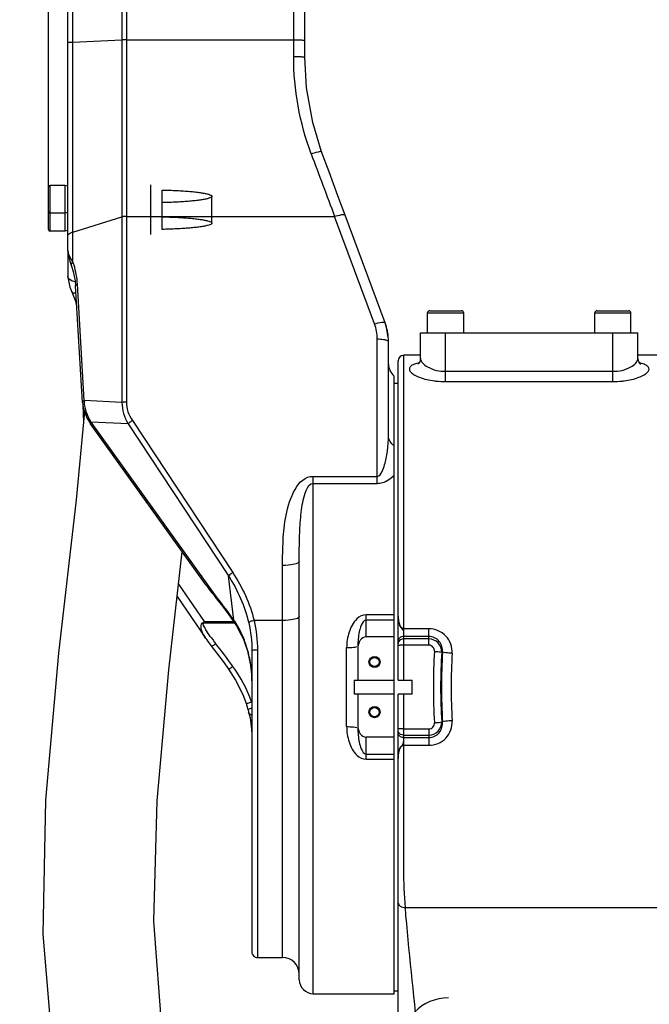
# Model space of a CAD drawing. Header units: millimetres. Extents: x 0 to 8410, y 0 to 5940.
# Tile 16 of 122: x 1803 to 2029, y 3522 to 3875. Entities that reach past the tile are written whole.
import ezdxf

# ---------------------------------------------------------------- set-up
doc = ezdxf.new("R2010")
doc.units = ezdxf.units.MM
doc.header["$LTSCALE"] = 462.55
doc.layers.get('0').update_dxf_attribs({"linetype": 'CONTINUOUS'})
for name, color, linetype in [('03___PRT_ALL_CURVES', 7, 'CONTINUOUS'), ('08ALL_ASSEM_MEMBER', 7, 'CONTINUOUS'), ('204101000016_DXF_DIMENSION', 7, 'CONTINUOUS'), ('304103000018DXF_CONTINUOUS_LINE', 7, 'CONTINUOUS'), ('304103000020DXF_CONTINUOUS_LINE', 7, 'CONTINUOUS'), ('501023000046DXF_CONTINUOUS_LINE', 7, 'CONTINUOUS'), ('501023000231DXF_CONTINUOUS_LINE', 7, 'CONTINUOUS'), ('604006000006DXF_CONTINUOUS_LINE', 7, 'CONTINUOUS'), ('R6-3BUXIAN-2DXF_CONTINUOUS_LINE', 7, 'CONTINUOUS')]:
    doc.layers.add(name, color=color, linetype=linetype)
doc.styles.get("Standard").update_dxf_attribs({"font": 'txt', "width": 0.7})
doc.dimstyles.new('DIMSTYLE_4', dxfattribs={"dimtxt": 90, "dimasz": 50, "dimexe": 1.5, "dimexo": 0, "dimgap": 2.25, "dimtad": 1, "dimdsep": 46, "dimtxsty": 'Standard', "dimblk": '_FILLED', "dimblk1": '_FILLED', "dimblk2": '_FILLED', "dimcen": 0.09, "dimclrt": 5, "dimazin": 2, "dimtp": 0.01, "dimtm": 0.01, "dimtfac": 1, "dimtofl": 0, "dimtmove": 0, "dimatfit": 3, "dimldrblk": '_FILLED', "dimfxl": 1, "dimtolj": 1, "dimarcsym": 0})

# ---------------------------------------------------------------- blocks, each defined once
blk = doc.blocks.new('_FILLED')
at = {"color": 0, "linetype": 'ByBlock'}
blk.add_solid([(0, 0), (-1, 0.17), (-1, -0.17)], dxfattribs=at)
blk = doc.blocks.new('*D8')
at = {"layer": '204101000016_DXF_DIMENSION', "color": 2, "linetype": 'Continuous'}
for p, q in [((1813.23, 3807.43), (1813.23, 3936.73)), ((2070.73, 3864.74), (2070.73, 3936.73)), ((1941.98, 3921.73), (1437.18, 3921.73)), ((1813.23, 3921.73), (1941.98, 3921.73)), ((2070.73, 3921.73), (1941.98, 3921.73))]:
    blk.add_line(p, q, dxfattribs=at)
at = {"layer": '204101000016_DXF_DIMENSION', "color": 2, "linetype": 'Continuous', "xscale": 50, "yscale": 50, "zscale": 50, "rotation": 180}
blk.add_blockref('_FILLED', (1813.23, 3921.73), dxfattribs=at)
at = {"layer": '204101000016_DXF_DIMENSION', "color": 2, "linetype": 'Continuous', "xscale": 50, "yscale": 50, "zscale": 50}
blk.add_blockref('_FILLED', (2070.73, 3921.73), dxfattribs=at)
blk = doc.blocks.new('*D9')
at = {"layer": '204101000016_DXF_DIMENSION', "color": 2, "linetype": 'Continuous'}
for p, q in [((1813.23, 4163.24), (1813.23, 4734.18)), ((2265.73, 3121.36), (2265.73, 4734.18)), ((1813.23, 4719.18), (2039.48, 4719.18)), ((2265.73, 4719.18), (2039.48, 4719.18))]:
    blk.add_line(p, q, dxfattribs=at)
at = {"layer": '204101000016_DXF_DIMENSION', "color": 2, "linetype": 'Continuous', "xscale": 50, "yscale": 50, "zscale": 50, "rotation": 180}
blk.add_blockref('_FILLED', (1813.23, 4719.18), dxfattribs=at)
at = {"layer": '204101000016_DXF_DIMENSION', "color": 2, "linetype": 'Continuous', "xscale": 50, "yscale": 50, "zscale": 50}
blk.add_blockref('_FILLED', (2265.73, 4719.18), dxfattribs=at)

msp = doc.modelspace()

# ---------------------------------------------------------------- linework, layer by layer
at = {"layer": '03___PRT_ALL_CURVES', "color": 4, "linetype": 'Continuous'}
msp.add_arc((1956.73067, 3506.85928), 17, 90, 270, dxfattribs=at)
at = {"layer": '08ALL_ASSEM_MEMBER', "color": 4, "linetype": 'Continuous'}
msp.add_line((1849.88067, 3815.53125), (1849.88067, 3797.62986), dxfattribs=at)
at = {"layer": '304103000018DXF_CONTINUOUS_LINE', "color": 7, "linetype": 'Continuous'}
for p, q in [((1946.73067, 3753.25861), (1946.73067, 3762.35928)), ((1946.73377, 3762.35928), (2024.72757, 3762.35928)), ((2024.73067, 3753.25854), (2024.73067, 3762.35928)), ((1946.73067, 3754.35928), (1940.73067, 3754.35928)), ((2031.73067, 3754.35928), (2024.73067, 3754.35928)), ((1938.73067, 3637.85928), (1938.73067, 3752.35925)), ((1946.73067, 3753.27483), (1946.73067, 3753.27042)), ((2024.73067, 3753.27088), (2024.73067, 3753.27488)), ((1938.73067, 3637.85928), (1943.73067, 3637.85928)), ((1943.73067, 3632.85928), (1943.73067, 3637.85928)), ((1938.73067, 3323.35928), (1938.73067, 3632.85928)), ((1943.73067, 3632.85928), (1938.73067, 3632.85928))]:
    msp.add_line(p, q, dxfattribs=at)
at = {"layer": '304103000018DXF_CONTINUOUS_LINE', "color": 9, "linetype": 'Continuous'}
for p, q in [((1955.72862, 3748.6068), (1955.73067, 3762.35928)), ((2015.73067, 3744.92395), (2015.73067, 3762.35928)), ((1940.73067, 3653.49944), (1940.73067, 3754.35928)), ((1955.72862, 3748.6068), (2015.73062, 3748.6068)), ((1955.73067, 3744.92395), (1955.73067, 3748.6068)), ((1955.73067, 3744.92395), (2015.73067, 3744.92395)), ((1938.73278, 3660.72743), (1938.73067, 3660.96058)), ((1949.73067, 3656.26096), (1940.73067, 3656.26096)), ((1949.73067, 3650.3692), (1949.73067, 3656.26096)), ((1940.6302, 3653.50036), (1940.63067, 3637.85928)), ((1940.73067, 3653.49944), (1940.6302, 3653.50036)), ((1949.73096, 3652.6013), (1940.63067, 3652.6013)), ((1949.73012, 3653.49944), (1940.73067, 3653.49944)), ((1949.73067, 3650.3692), (1940.63067, 3650.3692)), ((1954.63453, 3647.86046), (1954.33183, 3647.85928)), ((1940.63067, 3632.85928), (1940.63067, 3618.11727)), ((1940.63067, 3620.34937), (1949.73067, 3620.34937)), ((1949.73067, 3620.34937), (1949.73067, 3614.45761)), ((1954.33183, 3622.85928), (1954.63453, 3622.85812)), ((1940.63067, 3618.11727), (1940.63069, 3617.21749)), ((1940.63067, 3618.11727), (1949.73096, 3618.11727)), ((1940.63069, 3617.21749), (1940.73067, 3617.21913)), ((1940.73067, 3614.45761), (1940.73067, 3617.21913)), ((1940.73067, 3617.21913), (1949.7301, 3617.21913)), ((1940.73067, 3614.45761), (1949.73067, 3614.45761)), ((1941.28723, 3556.27355), (2031.73067, 3556.27357))]:
    msp.add_line(p, q, dxfattribs=at)
at = {"layer": '304103000018DXF_CONTINUOUS_LINE', "color": 7, "linetype": 'Continuous'}
for points in [[(1946.73071, 3753.27095), (1946.43912, 3752.0158), (1945.97088, 3751.36232), (1945.80226, 3751.22297)], [(2025.46568, 3751.31331), (2025.65639, 3751.22429), (2025.48465, 3751.36788), (2025.02131, 3752.01762), (2024.73067, 3753.27189)]]:
    msp.add_lwpolyline(points, dxfattribs=at)
msp.add_arc((1940.73067, 3752.35928), 2, 90, 180, dxfattribs=at)
at = {"layer": '304103000018DXF_CONTINUOUS_LINE', "color": 9, "linetype": 'Continuous'}
for centre, radius, start, end in [((1949.75658, 3735.92677), 16.10763, 103.0765486, 103.9556762), ((2021.65428, 3735.71314), 16.32714, 76.2848165, 76.9124057), ((2021.85937, 3736.55672), 15.45898, 75.9570833, 76.2819935), ((1955.53401, 3774.28994), 29.35659, 262.462579, 263.4340493), ((1955.56828, 3774.58407), 29.6527, 263.4332421, 263.6946119), ((1955.71131, 3775.95471), 31.03076, 263.7100647, 270.0357456), ((2015.74113, 3776.11881), 31.19485, 269.9807919, 276.2700606), ((2015.90624, 3774.4968), 29.56452, 276.2953055, 276.4776177), ((2015.93684, 3774.23183), 29.29779, 276.4766141, 277.5357344), ((2169.20294, 3635.35928), 217.84629, 176.6282644, 183.3717356), ((2161.33287, 3635.35928), 207.37811, 176.5443235, 183.4556765), ((2166.80761, 3635.35929), 212.54105, 176.6280492, 183.3719482), ((2156.68695, 3635.35928), 198.95625, 176.5151451, 183.4848549)]:
    msp.add_arc(centre, radius, start, end, dxfattribs=at)
for points, knots in [([(1945.87188, 3751.55895), (1945.26222, 3751.40736), (1944.25687, 3751.08479), (1943.00696, 3750.3974), (1942.57596, 3749.24161), (1943.30023, 3748.16066), (1944.57762, 3747.2544), (1947.36956, 3745.96847), (1949.86816, 3745.42721), (1951.6832, 3745.18702)], [0, 0, 0, 0, 0.131415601, 0.222470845, 0.287072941, 0.362045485, 0.470987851, 0.617011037, 1, 1, 1, 1]), ([(1946.73073, 3753.27121), (1946.73337, 3751.96116), (1950.08995, 3749.2276), (1953.49258, 3748.6061), (1955.72862, 3748.60697)], [0, 0, 0, 0, 0.36943695, 1, 1, 1, 1]), ([(2015.73062, 3748.6068), (2017.96721, 3748.60682), (2021.37058, 3749.22654), (2024.72837, 3751.96134), (2024.73062, 3753.27165)], [0, 0, 0, 0, 0.63057672, 1, 1, 1, 1]), ([(2019.77908, 3745.18708), (2021.59207, 3745.42695), (2024.08803, 3745.96788), (2026.87846, 3747.25134), (2028.15617, 3748.15686), (2028.88343, 3749.23409), (2028.46155, 3750.39009), (2027.21765, 3751.07934), (2026.21737, 3751.40189), (2025.61048, 3751.55371)], [0, 0, 0, 0, 0.383156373, 0.529321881, 0.63845244, 0.713596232, 0.778149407, 0.868929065, 1, 1, 1, 1]), ([(1940.73067, 3656.26096), (1940.52238, 3656.26086), (1939.7648, 3656.57835), (1939.38779, 3657.32925), (1939.1931, 3657.85511)], [0, 0, 0, 0, 0.270854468, 1, 1, 1, 1]), ([(1939.21672, 3657.79249), (1939.35479, 3657.4061), (1939.70993, 3656.63671), (1940.8308, 3655.45619), (1940.6165, 3654.20376), (1940.63067, 3653.50076)], [0, 0, 0, 0, 0.265104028, 0.54570603, 1, 1, 1, 1]), ([(1958.09858, 3647.45278), (1958.23368, 3649.64858), (1956.55362, 3654.36242), (1951.94182, 3656.26018), (1949.73067, 3656.26096)], [0, 0, 0, 0, 0.498731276, 1, 1, 1, 1]), ([(1940.6302, 3653.5004), (1940.1545, 3653.5003), (1939.2027, 3653.20678), (1938.73073, 3652.28499), (1938.73067, 3651.85515)], [0, 0, 0, 0, 0.525321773, 1, 1, 1, 1]), ([(1954.63461, 3647.86046), (1954.77095, 3649.21071), (1953.93648, 3652.16798), (1951.09758, 3653.49922), (1949.73012, 3653.49945)], [0, 0, 0, 0, 0.498101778, 1, 1, 1, 1]), ([(1954.33183, 3647.85928), (1954.36388, 3649.05378), (1953.41778, 3651.57294), (1950.92625, 3652.60137), (1949.73096, 3652.6013)], [0, 0, 0, 0, 0.499925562, 1, 1, 1, 1]), ([(1938.8753, 3651.58553), (1938.82823, 3651.48698), (1938.75591, 3651.28064), (1938.73067, 3651.06333), (1938.73067, 3650.95585)], [0, 0, 0, 0, 0.504014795, 1, 1, 1, 1]), ([(1938.8753, 3650.22611), (1938.83806, 3650.21513), (1938.78633, 3650.20022), (1938.73067, 3650.15678), (1938.73067, 3650.13741)], [0, 0, 0, 0, 0.667131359, 1, 1, 1, 1]), ([(1940.63067, 3650.3692), (1940.44693, 3650.3692), (1939.86161, 3650.35252), (1939.26266, 3650.34037), (1938.8753, 3650.22611)], [0, 0, 0, 0, 0.312702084, 1, 1, 1, 1]), ([(1951.73375, 3648.17168), (1951.76548, 3648.70393), (1951.3896, 3649.84829), (1950.27486, 3650.36933), (1949.73067, 3650.3692)], [0, 0, 0, 0, 0.49489882, 1, 1, 1, 1]), ([(1951.73375, 3648.17168), (1951.99294, 3648.15618), (1952.86208, 3648.08885), (1953.73582, 3648.00335), (1954.33158, 3647.85928)], [0, 0, 0, 0, 0.297571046, 1, 1, 1, 1]), ([(1958.09858, 3647.4528), (1957.753, 3647.47297), (1956.5942, 3647.56057), (1955.42951, 3647.6717), (1954.63433, 3647.85928)], [0, 0, 0, 0, 0.297604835, 1, 1, 1, 1]), ([(1938.8753, 3620.49246), (1938.83806, 3620.50344), (1938.78633, 3620.51835), (1938.73067, 3620.56179), (1938.73067, 3620.58116)], [0, 0, 0, 0, 0.667131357, 1, 1, 1, 1]), ([(1940.63067, 3620.34937), (1940.44693, 3620.34937), (1939.86161, 3620.36605), (1939.26266, 3620.3782), (1938.8753, 3620.49246)], [0, 0, 0, 0, 0.312702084, 1, 1, 1, 1]), ([(1949.7301, 3617.21912), (1951.09756, 3617.21935), (1953.93649, 3618.55058), (1954.77094, 3621.50787), (1954.63461, 3622.85812)], [0, 0, 0, 0, 0.501898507, 1, 1, 1, 1]), ([(1949.73067, 3614.45761), (1951.94182, 3614.45841), (1956.55362, 3616.35615), (1958.23367, 3621.06999), (1958.09858, 3623.26579)], [0, 0, 0, 0, 0.501268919, 1, 1, 1, 1]), ([(1949.73067, 3620.34937), (1950.26583, 3620.34924), (1951.38329, 3620.85439), (1951.76607, 3622.00478), (1951.73375, 3622.54689)], [0, 0, 0, 0, 0.496330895, 1, 1, 1, 1]), ([(1949.73096, 3618.11727), (1950.92625, 3618.11719), (1953.41778, 3619.14563), (1954.36388, 3621.66478), (1954.33183, 3622.85928)], [0, 0, 0, 0, 0.500074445, 1, 1, 1, 1]), ([(1951.73375, 3622.54689), (1951.99295, 3622.56239), (1952.86217, 3622.62971), (1953.73601, 3622.71522), (1954.33183, 3622.85928)], [0, 0, 0, 0, 0.297558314, 1, 1, 1, 1]), ([(1958.09858, 3623.26579), (1957.75301, 3623.24562), (1956.59426, 3623.158), (1955.42962, 3623.04687), (1954.63448, 3622.85928)], [0, 0, 0, 0, 0.297613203, 1, 1, 1, 1]), ([(1938.8753, 3619.13303), (1938.82823, 3619.23159), (1938.75591, 3619.43793), (1938.73067, 3619.65524), (1938.73067, 3619.76272)], [0, 0, 0, 0, 0.504014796, 1, 1, 1, 1]), ([(1940.63069, 3617.21858), (1940.15488, 3617.21857), (1939.20276, 3617.51201), (1938.73067, 3618.43408), (1938.73067, 3618.86402)], [0, 0, 0, 0, 0.525326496, 1, 1, 1, 1]), ([(1940.63068, 3617.21748), (1940.61896, 3616.65371), (1940.70081, 3615.71227), (1940.21119, 3614.48895), (1938.80193, 3612.96805), (1938.73077, 3611.0869), (1938.73067, 3609.75899)], [0, 0, 0, 0, 0.216186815, 0.354674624, 0.490899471, 1, 1, 1, 1]), ([(1938.73067, 3609.75802), (1938.73069, 3610.19864), (1938.80791, 3611.79705), (1939.43406, 3614.45749), (1940.73067, 3614.45761)], [0, 0, 0, 0, 0.253635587, 1, 1, 1, 1]), ([(1941.28723, 3556.27355), (1940.60696, 3565.29408), (1940.80103, 3584.72196), (1940.73067, 3604.10716), (1940.73067, 3614.45761)], [0, 0, 0, 0, 0.466377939, 1, 1, 1, 1]), ([(1938.73067, 3557.97262), (1938.73067, 3557.4878), (1939.49661, 3556.42519), (1940.66679, 3556.24687), (1941.28723, 3556.27357)], [0, 0, 0, 0, 0.438422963, 1, 1, 1, 1]), ([(1948.73067, 3456.58565), (1948.73441, 3474.40245), (1946.50696, 3507.72155), (1942.49945, 3540.80794), (1941.28723, 3556.27355)], [0, 0, 0, 0, 0.53456, 1, 1, 1, 1])]:
    msp.add_open_spline(points, degree=3, knots=knots, dxfattribs=at)
for points in [[(1938.73278, 3660.72743), (1938.7409, 3660.28022), (1938.77192, 3659.83248), (1938.83215, 3659.38928)], [(1938.83215, 3659.38928), (1938.90289, 3658.86871), (1938.9941, 3658.34131), (1939.1931, 3657.85511)], [(1940.63067, 3652.6013), (1939.95465, 3652.6013), (1939.16663, 3652.19557), (1938.8753, 3651.58553)], [(1940.63067, 3618.11727), (1939.95465, 3618.11727), (1939.16663, 3618.523), (1938.8753, 3619.13303)]]:
    msp.add_open_spline(points, degree=3, dxfattribs=at)
at = {"layer": '304103000020DXF_CONTINUOUS_LINE', "color": 7, "linetype": 'Continuous'}
for p, q in [((1820.23067, 3792.07828), (1820.23067, 4177.09307)), ((1905.23067, 3861.30207), (1905.23067, 3975.34576)), ((1911.25585, 3827.34258), (1908.05329, 3837.82081)), ((1934.0152, 3766.00681), (1919.67749, 3804.58716)), ((1820.23067, 3792.03873), (1820.23067, 3782.73485)), ((1820.89984, 3788.15785), (1821.52778, 3786.34193)), ((1821.52778, 3786.34193), (1821.52583, 3786.34698)), ((1822.83106, 3781.02498), (1822.99665, 3779.22342)), ((1825.44989, 3737.47345), (1822.99676, 3779.22318)), ((1935.20969, 3760.15386), (1935.1601, 3760.90513)), ((1935.23067, 3759.2539), (1935.20989, 3760.14939)), ((1935.23067, 3725.4397), (1935.23067, 3759.2539)), ((1937.23067, 3525.3618), (1937.23067, 3746.88618)), ((1937.23067, 3744.35928), (1938.73067, 3744.35928)), ((1825.58601, 3736.45821), (1825.84114, 3730.37423)), ((1827.00017, 3731.95581), (1828.36078, 3729.72664)), ((1869.8184, 3671.94329), (1828.36093, 3729.72669)), ((1903.23067, 3530.36017), (1903.23067, 3680.46722)), ((1859.41944, 3667.815), (1869.51525, 3653.07269)), ((1872.95691, 3667.82549), (1873.47452, 3667.17029)), ((1877.97154, 3661.23604), (1879.64647, 3658.887)), ((1879.64638, 3658.88697), (1880.70372, 3657.28118)), ((1880.70372, 3657.28118), (1882.4484, 3654.08908)), ((1869.68855, 3652.82128), (1869.51201, 3653.07743)), ((1882.4484, 3654.08908), (1883.31937, 3652.12662)), ((1883.31904, 3652.12646), (1883.43441, 3651.84122)), ((1937.23067, 3653.35928), (1927.23067, 3653.35928)), ((1871.32148, 3650.57355), (1871.88436, 3649.83343)), ((1883.43441, 3651.84122), (1884.10979, 3650.03308)), ((1884.10979, 3650.03308), (1884.21784, 3649.71777)), ((1924.23067, 3649.11664), (1924.23067, 3637.86024)), ((1884.66545, 3648.29568), (1884.66716, 3648.29012)), ((1886.23067, 3648.35029), (1886.23067, 3540.3594)), ((1922.908, 3637.85928), (1937.23067, 3637.85928)), ((1937.23067, 3632.85928), (1922.908, 3632.85928)), ((1924.23067, 3632.85833), (1924.23067, 3621.60193)), ((1884.89097, 3627.01492), (1884.89075, 3627.01585)), ((1885.04802, 3626.40097), (1885.04771, 3626.40208)), ((1885.04799, 3626.40108), (1885.56372, 3624.30355)), ((1937.23067, 3617.35928), (1927.23067, 3617.35928)), ((1888.23067, 3538.35928), (1897.23067, 3538.35928)), ((1908.23067, 3525.35928), (1937.23067, 3525.35928)), ((1937.23067, 3526.35928), (1938.73067, 3526.35928))]:
    msp.add_line(p, q, dxfattribs=at)
at = {"layer": '304103000020DXF_CONTINUOUS_LINE', "color": 9, "linetype": 'Continuous'}
for p, q in [((1821.98369, 3787.88388), (1821.98373, 4164.96141)), ((1839.62988, 4162.86104), (1839.63018, 3737.41854)), ((1841.19162, 4162.77801), (1841.19192, 3737.6032)), ((1901.23067, 3861.52151), (1901.23067, 3975.48534)), ((1821.98385, 3866.71384), (1839.63011, 3867.48365)), ((1841.19192, 3867.50985), (1901.23067, 3867.50985)), ((1821.98385, 3798.56673), (1839.63011, 3803.99309)), ((1841.19192, 3804.17777), (1915.92806, 3804.17773)), ((1930.26575, 3765.59742), (1915.92806, 3804.17773)), ((1826.10212, 3738.11046), (1823.64899, 3779.86018)), ((1821.61227, 3777.13547), (1821.60968, 3777.14096)), ((1931.23067, 3708.4298), (1931.23067, 3760.23792)), ((1839.63018, 3737.41854), (1826.10212, 3738.11046)), ((1873.54505, 3667.70642), (1828.55159, 3730.41829)), ((1841.85069, 3729.73838), (1828.55159, 3730.41829)), ((1841.85069, 3729.73838), (1877.87521, 3675.21285)), ((1843.34881, 3730.93491), (1879.37331, 3676.40941)), ((1908.23067, 3525.35928), (1908.23067, 3710.93943)), ((1908.23067, 3710.93943), (1931.23067, 3710.93943)), ((1908.23067, 3708.4298), (1931.23067, 3708.4298)), ((1897.23067, 3538.35928), (1897.23067, 3678.99118)), ((1879.78624, 3659.3302), (1877.87521, 3675.21285)), ((1859.92596, 3672.21718), (1869.09851, 3658.82307)), ((1897.23067, 3659.22191), (1887.00712, 3659.22073)), ((1927.23067, 3653.35928), (1927.23067, 3661.28489)), ((1937.23067, 3661.28489), (1927.23067, 3661.28489)), ((1937.23067, 3659.39921), (1927.23067, 3659.39921)), ((1869.09851, 3658.82307), (1869.09851, 3658.37352)), ((1869.09851, 3658.82307), (1879.64638, 3658.82307)), ((1869.09851, 3658.37352), (1879.98446, 3658.37352)), ((1883.41356, 3652.33168), (1883.31903, 3652.12648)), ((1883.41354, 3652.33166), (1883.46651, 3652.17556)), ((1884.23532, 3649.79632), (1884.21786, 3649.71777)), ((1888.23067, 3648.62378), (1888.23067, 3538.35928)), ((1920.23067, 3621.16499), (1920.23067, 3649.55358)), ((1879.44002, 3642.75693), (1879.32956, 3642.90962)), ((1927.23067, 3609.43368), (1927.23067, 3617.35928)), ((1927.23067, 3611.31936), (1937.23067, 3611.31936)), ((1927.23067, 3609.43368), (1937.23067, 3609.43368))]:
    msp.add_line(p, q, dxfattribs=at)
at = {"layer": '304103000020DXF_CONTINUOUS_LINE', "color": 7, "linetype": 'Continuous'}
for points in [[(1908.05329, 3837.82081), (1905.84411, 3850.26836), (1905.23075, 3861.30207)], [(1919.67749, 3804.58716), (1917.09316, 3811.55007), (1913.90727, 3820.15815), (1911.25581, 3827.34256)], [(1820.23066, 3792.07981), (1820.28888, 3791.0162), (1820.89984, 3788.15785)], [(1821.52572, 3786.34693), (1822.163, 3784.40409), (1822.83106, 3781.02498)], [(1820.23064, 3782.73949), (1820.27561, 3781.79446), (1820.9429, 3778.79062), (1821.61262, 3777.13563)], [(1821.60968, 3777.14096), (1822.91154, 3773.83076), (1823.4503, 3771.50439)], [(1935.1601, 3760.90513), (1934.56255, 3764.2957), (1934.01511, 3766.00671)], [(1825.45094, 3737.4728), (1825.69956, 3735.60533), (1827.00017, 3731.95581)], [(1869.81409, 3671.94929), (1870.10544, 3671.54678), (1870.5215, 3670.98275), (1870.9597, 3670.39954), (1871.42078, 3669.79518)], [(1871.42078, 3669.79518), (1871.9063, 3669.16672), (1872.41784, 3668.51116), (1872.95691, 3667.82549)], [(1873.47452, 3667.1703), (1875.27962, 3664.84981), (1877.97154, 3661.23604)], [(1869.68855, 3652.82128), (1870.07043, 3652.27754), (1870.46916, 3651.72288), (1870.88574, 3651.15552), (1871.32148, 3650.57355)], [(1871.88436, 3649.83343), (1873.55038, 3647.63598), (1876.23504, 3643.98516), (1877.80591, 3641.78423)], [(1884.2179, 3649.71764), (1884.28463, 3649.51747), (1884.66709, 3648.29032)], [(1884.6654, 3648.29585), (1885.97818, 3641.95558), (1886.23068, 3637.53809)], [(1877.80588, 3641.78422), (1880.34917, 3637.81658), (1882.96021, 3632.62664), (1884.24576, 3629.27738)], [(1884.24579, 3629.27739), (1884.33572, 3629.00593), (1884.89097, 3627.01492)], [(1884.89073, 3627.01584), (1884.99866, 3626.58283), (1885.04767, 3626.40221)], [(1885.56372, 3624.30355), (1886.14804, 3620.30867), (1886.23071, 3618.22579)]]:
    msp.add_lwpolyline(points, dxfattribs=at)
for centre, radius in [((1930.23067, 3644.35928), 2), ((1930.23067, 3644.35928), 1.65), ((1930.23067, 3626.35928), 2), ((1930.23067, 3626.35928), 1.65)]:
    msp.add_circle(centre, radius, dxfattribs=at)
at = {"layer": '304103000020DXF_CONTINUOUS_LINE', "color": 9, "linetype": 'Continuous'}
for centre, radius, start, end in [((10207.56496, 6926.60706), 8860.06814, 200.479994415, 200.6351568), ((1800.18022, 3779.51527), 23.35434, 17.7713557, 20.9978198), ((1838.68754, 3738.34799), 12.58766, 181.0812653, 183.437746), ((1895.49541, 3725.48255), 39.73529, 355.5163398, 359.9382145), ((1892.29261, 3725.68681), 42.94427, 352.1447887, 355.5787082), ((1731.91106, 3555.64554), 180.60406, 38.2304941, 38.3510615), ((1732.53871, 3556.12757), 179.81273, 35.0257878, 38.2336057), ((1851.08606, 3640.15303), 34.5176, 33.2365337, 33.750471), ((1920.29949, 3688.37065), 60.10426, 216.0497984, 216.8152349), ((1932.62915, 3697.62484), 75.5205, 216.8306106, 217.9820063), ((1852.30867, 3639.44684), 33.66832, 22.2228808, 22.501222), ((1795.3223, 3622.33878), 93.05716, 17.9732697, 18.7009374), ((1851.32681, 3639.05904), 34.72392, 17.9671013, 22.2025032), ((1938.99513, 3702.54945), 83.56888, 217.9572416, 218.1707155), ((1674.09208, 3494.26147), 253.41408, 35.9148344, 38.1794227), ((1804.80597, 3625.40906), 83.08888, 17.0681063, 17.9773785), ((1849.93829, 3638.59989), 36.18636, 15.6025513, 17.9804665), ((1849.24651, 3638.40386), 36.90538, 14.4776442, 15.6068007), ((1847.03482, 3637.88523), 39.17653, 6.1326347, 14.403403), ((1844.27552, 3637.55663), 41.95515, 359.9827577, 6.1762565), ((1870.04912, 3623.24965), 17.46832, 22.0812074, 22.9071886)]:
    msp.add_arc(centre, radius, start, end, dxfattribs=at)
at = {"layer": '304103000020DXF_CONTINUOUS_LINE', "color": 7, "linetype": 'Continuous'}
for centre, radius, start, end in [((1915.76306, 3759.22476), 19.46877, 2.7226041, 20.283702), ((1941.23067, 3751.35928), 6, 181.1910063, 228.1896851), ((2022.94857, 3635.35928), 100.0718, 178.5684843, 181.4315157), ((1888.23067, 3540.35928), 2, 179.9998904, 270), ((1897.23067, 3532.35928), 6, 0.0000057, 90), ((1908.23067, 3530.35928), 5, 180, 270)]:
    msp.add_arc(centre, radius, start, end, dxfattribs=at)
for centre, start_param, end_param in [((1927.23067, 3649.11664), 6.283185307, 7.853981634), ((1927.23067, 3621.60193), 7.853981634, 9.424777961)]:
    msp.add_ellipse(centre, major_axis=(0, 4.24264), ratio=0.707106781, start_param=start_param, end_param=end_param, dxfattribs=at)
at = {"layer": '304103000020DXF_CONTINUOUS_LINE', "color": 9, "linetype": 'Continuous'}
for points, knots in [([(1841.19192, 3867.50985), (1841.05332, 3867.50985), (1840.63415, 3867.48375), (1840.17114, 3867.61083), (1839.91342, 3867.48295)], [0, 0, 0, 0, 0.325119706, 1, 1, 1, 1]), ([(1901.23067, 3867.50985), (1901.74093, 3867.50985), (1902.654, 3867.48352), (1903.99143, 3867.52887), (1904.60748, 3867.35179), (1905.23067, 3867.47329), (1905.23067, 3867.37025)], [0, 0, 0, 0, 0.382098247, 0.706105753, 0.922836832, 1, 1, 1, 1]), ([(1820.23067, 3866.53944), (1820.23095, 3866.69291), (1821.16731, 3866.53421), (1821.54936, 3866.69489), (1821.98385, 3866.71384)], [0, 0, 0, 0, 0.260838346, 1, 1, 1, 1]), ([(1901.23067, 3861.52151), (1901.74094, 3861.52151), (1902.65605, 3861.49745), (1903.98753, 3861.50767), (1904.61749, 3861.34961), (1905.23063, 3861.40736), (1905.23067, 3861.30207)], [0, 0, 0, 0, 0.381248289, 0.704654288, 0.921331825, 1, 1, 1, 1]), ([(1907.50264, 3826.64369), (1908.34424, 3826.94481), (1909.27796, 3827.0992), (1911.1188, 3827.70958), (1911.2558, 3827.34256)], [0, 0, 0, 0, 0.695274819, 1, 1, 1, 1]), ([(1841.19192, 3804.17777), (1840.91873, 3804.17777), (1840.56065, 3804.14117), (1839.95798, 3804.14404), (1839.91342, 3803.98819)], [0, 0, 0, 0, 0.627607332, 1, 1, 1, 1]), ([(1915.92804, 3804.17777), (1916.75286, 3804.46575), (1917.73829, 3804.71317), (1919.53412, 3804.96952), (1919.67744, 3804.58714)], [0, 0, 0, 0, 0.681470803, 1, 1, 1, 1]), ([(1821.98369, 3787.88383), (1821.73275, 3788.26317), (1820.94381, 3789.54684), (1820.23068, 3791.00988), (1820.23067, 3792.07824)], [0, 0, 0, 0, 0.298604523, 1, 1, 1, 1]), ([(1822.84017, 3780.76554), (1822.4924, 3780.79642), (1821.40383, 3780.9801), (1820.23067, 3781.94742), (1820.23067, 3782.73485)], [0, 0, 0, 0, 0.307186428, 1, 1, 1, 1]), ([(1823.14684, 3776.62374), (1822.96793, 3776.60729), (1822.43341, 3776.58589), (1821.77383, 3776.79814), (1821.61224, 3777.13546)], [0, 0, 0, 0, 0.324487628, 1, 1, 1, 1]), ([(1930.26575, 3765.59742), (1931.09057, 3765.8854), (1932.076, 3766.13281), (1933.87183, 3766.38917), (1934.01515, 3766.00679)], [0, 0, 0, 0, 0.681470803, 1, 1, 1, 1]), ([(1931.23067, 3760.23792), (1931.97358, 3760.23792), (1932.92675, 3760.18076), (1933.85902, 3759.99893), (1934.05908, 3759.94971)], [0, 0, 0, 0, 0.782884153, 1, 1, 1, 1]), ([(1934.05908, 3759.94971), (1934.22707, 3759.90839), (1934.62995, 3759.78748), (1935.23067, 3759.54331), (1935.23067, 3759.2539)], [0, 0, 0, 0, 0.374122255, 1, 1, 1, 1]), ([(1841.19192, 3737.6032), (1840.91877, 3737.60321), (1840.56076, 3737.56665), (1839.9581, 3737.56948), (1839.9136, 3737.41364)], [0, 0, 0, 0, 0.627615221, 1, 1, 1, 1]), ([(1828.36091, 3729.72673), (1828.30677, 3729.8018), (1828.33124, 3730.08726), (1828.46389, 3730.29029), (1828.55159, 3730.41829)], [0, 0, 0, 0, 0.373635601, 1, 1, 1, 1]), ([(1843.34881, 3730.93491), (1843.06479, 3730.75862), (1842.79704, 3730.53101), (1842.05486, 3730.09052), (1842.17347, 3729.95382)], [0, 0, 0, 0, 0.648760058, 1, 1, 1, 1]), ([(1931.23067, 3710.93943), (1932.06811, 3710.93941), (1933.13594, 3712.81445), (1934.12154, 3715.71479), (1934.61214, 3718.21059), (1934.83392, 3719.8176)], [0, 0, 0, 0, 0.254853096, 0.506309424, 1, 1, 1, 1]), ([(1897.23067, 3678.99118), (1897.23069, 3681.99958), (1897.37455, 3688.16499), (1898.25935, 3698.96644), (1902.55695, 3710.93803), (1908.23067, 3710.93943)], [0, 0, 0, 0, 0.25734295, 0.514662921, 1, 1, 1, 1]), ([(1903.23067, 3680.46722), (1903.23067, 3682.94974), (1903.26618, 3687.88964), (1903.54993, 3695.17124), (1904.31766, 3701.35581), (1905.4704, 3705.71061), (1907.02834, 3708.42962), (1908.23067, 3708.4298)], [0, 0, 0, 0, 0.254858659, 0.505874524, 0.753349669, 0.876567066, 1, 1, 1, 1]), ([(1931.23067, 3708.4298), (1931.84698, 3708.42979), (1934.12197, 3708.76026), (1936.08972, 3710.16744), (1937.23067, 3711.36009)], [0, 0, 0, 0, 0.271881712, 1, 1, 1, 1]), ([(1903.23067, 3680.46722), (1903.23067, 3679.7859), (1900.31602, 3679.14902), (1898.65221, 3678.99118), (1897.23067, 3678.99118)], [0, 0, 0, 0, 0.323994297, 1, 1, 1, 1]), ([(1879.37331, 3676.40941), (1879.08929, 3676.23312), (1878.82154, 3676.00551), (1878.07937, 3675.56502), (1878.19797, 3675.42832)], [0, 0, 0, 0, 0.648760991, 1, 1, 1, 1]), ([(1873.54505, 3667.70642), (1873.49172, 3667.60706), (1873.4111, 3667.43792), (1873.42842, 3667.22837), (1873.47455, 3667.17033)], [0, 0, 0, 0, 0.603320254, 1, 1, 1, 1]), ([(1879.78637, 3659.32993), (1879.72675, 3659.24785), (1879.63732, 3659.12049), (1879.61248, 3658.93508), (1879.64638, 3658.88696)], [0, 0, 0, 0, 0.632841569, 1, 1, 1, 1]), ([(1887.00676, 3659.2219), (1886.78281, 3659.17095), (1886.13399, 3658.97001), (1885.33399, 3658.78354), (1885.08956, 3658.37966)], [0, 0, 0, 0, 0.327279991, 1, 1, 1, 1]), ([(1903.23067, 3660.69795), (1903.23067, 3660.01659), (1900.31587, 3659.37997), (1898.65214, 3659.22191), (1897.23067, 3659.22191)], [0, 0, 0, 0, 0.324019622, 1, 1, 1, 1]), ([(1927.23067, 3661.28489), (1926.01183, 3661.28813), (1923.04684, 3659.63297), (1920.83956, 3655.08713), (1920.2305, 3651.40405), (1920.23067, 3649.55358)], [0, 0, 0, 0, 0.248533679, 0.622675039, 1, 1, 1, 1]), ([(1927.23067, 3659.39921), (1926.37988, 3659.40062), (1925.33682, 3657.42696), (1924.50421, 3654.39638), (1924.23062, 3651.76066), (1924.23067, 3650.06974)], [0, 0, 0, 0, 0.251408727, 0.500334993, 1, 1, 1, 1]), ([(1869.512, 3653.07742), (1868.91451, 3653.94991), (1868.10954, 3655.32314), (1867.84444, 3657.5636), (1868.6204, 3658.50751), (1869.09851, 3658.82307)], [0, 0, 0, 0, 0.493545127, 0.732636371, 1, 1, 1, 1]), ([(1870.22116, 3655.16181), (1870.06388, 3655.41177), (1869.588, 3656.21853), (1868.25097, 3658.37089), (1869.09851, 3658.37352)], [0, 0, 0, 0, 0.258410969, 1, 1, 1, 1]), ([(1871.70889, 3650.06489), (1871.81831, 3649.91993), (1872.55986, 3650.46019), (1872.95609, 3650.65219), (1873.29555, 3650.90333)], [0, 0, 0, 0, 0.300752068, 1, 1, 1, 1]), ([(1888.23067, 3648.62378), (1887.75845, 3648.62378), (1887.28379, 3648.51231), (1886.23067, 3648.55586), (1886.23067, 3648.35029)], [0, 0, 0, 0, 0.69670267, 1, 1, 1, 1]), ([(1920.23067, 3649.55358), (1920.6175, 3649.55358), (1921.84987, 3649.59051), (1923.11396, 3649.6188), (1923.92618, 3649.87221)], [0, 0, 0, 0, 0.312551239, 1, 1, 1, 1]), ([(1877.80598, 3641.78428), (1877.90983, 3641.62971), (1878.64276, 3642.38639), (1879.07208, 3642.4994), (1879.44002, 3642.75693)], [0, 0, 0, 0, 0.293099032, 1, 1, 1, 1]), ([(1884.24918, 3629.27853), (1884.21843, 3629.47898), (1885.27792, 3629.57192), (1885.68662, 3629.89485), (1886.14036, 3630.04766)], [0, 0, 0, 0, 0.297536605, 1, 1, 1, 1]), ([(1884.8912, 3627.01596), (1884.88511, 3627.04264), (1884.88553, 3627.10361), (1884.90841, 3627.15915), (1884.9237, 3627.18682)], [0, 0, 0, 0, 0.464008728, 1, 1, 1, 1]), ([(1884.9237, 3627.18682), (1884.96407, 3627.25988), (1885.32829, 3627.62272), (1885.81821, 3627.80104), (1886.21736, 3627.92861)], [0, 0, 0, 0, 0.166117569, 1, 1, 1, 1]), ([(1920.23067, 3621.16499), (1920.23089, 3619.31426), (1920.83959, 3615.63263), (1923.04726, 3611.07935), (1926.01224, 3609.43797), (1927.23067, 3609.43368)], [0, 0, 0, 0, 0.377374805, 0.751551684, 1, 1, 1, 1]), ([(1920.23067, 3621.16499), (1920.61751, 3621.16499), (1921.84987, 3621.12805), (1923.11397, 3621.09977), (1923.92618, 3620.84636)], [0, 0, 0, 0, 0.312551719, 1, 1, 1, 1]), ([(1924.23067, 3620.64883), (1924.23073, 3618.96322), (1924.5027, 3616.33672), (1925.33164, 3613.30384), (1926.37209, 3611.32142), (1927.23067, 3611.31936)], [0, 0, 0, 0, 0.498145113, 0.746264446, 1, 1, 1, 1])]:
    msp.add_open_spline(points, degree=3, knots=knots, dxfattribs=at)
for points in [[(1907.50264, 3826.64368), (1903.37005, 3837.70962), (1901.23124, 3849.70908), (1901.23067, 3861.52151)], [(1820.23067, 3797.33738), (1820.23077, 3797.72692), (1820.67948, 3798.01628), (1821.0266, 3798.19304)], [(1821.0266, 3798.19304), (1821.33184, 3798.34847), (1821.65644, 3798.46605), (1821.98385, 3798.56673)], [(1821.52579, 3786.34696), (1821.33402, 3786.84591), (1821.63027, 3787.48279), (1821.98371, 3787.88379)], [(1823.64899, 3779.86018), (1823.51408, 3782.15412), (1823.12216, 3784.45543), (1822.42014, 3786.64346)], [(1822.99676, 3779.22343), (1822.97917, 3779.52676), (1823.37155, 3779.73632), (1823.64899, 3779.86018)], [(1931.23067, 3760.23792), (1931.23076, 3762.05314), (1930.89802, 3763.89587), (1930.26575, 3765.59742)], [(1825.4499, 3737.47345), (1825.43205, 3737.77682), (1825.82463, 3737.98657), (1826.10212, 3738.11046)], [(1828.55159, 3730.41829), (1827.20319, 3732.55307), (1826.27369, 3735.07274), (1826.12253, 3737.59319)], [(1839.63018, 3737.41854), (1839.57929, 3734.75412), (1840.46151, 3732.01255), (1841.85072, 3729.73838)], [(1841.19192, 3737.6032), (1841.19111, 3735.26705), (1842.06107, 3732.88409), (1843.34881, 3730.93491)], [(1937.23067, 3721.96684), (1936.1335, 3722.7289), (1935.23067, 3724.10384), (1935.23067, 3725.4397)], [(1877.87521, 3675.21285), (1881.1532, 3670.06292), (1883.70172, 3664.32448), (1885.08958, 3658.37967)], [(1879.37331, 3676.40941), (1882.82909, 3671.17869), (1885.53196, 3665.3139), (1887.00712, 3659.22073)], [(1869.81433, 3671.94889), (1870.4993, 3670.99454), (1871.28161, 3670.11127), (1872.07983, 3669.24941)], [(1872.07983, 3669.24941), (1872.56179, 3668.72903), (1873.05261, 3668.21689), (1873.54505, 3667.70642)], [(1879.9571, 3659.07202), (1881.34104, 3656.96009), (1882.49774, 3654.68473), (1883.41387, 3652.33182)], [(1887.00699, 3659.22073), (1887.82743, 3655.76089), (1888.23067, 3652.17957), (1888.23067, 3648.62378)], [(1885.08958, 3658.37967), (1885.85452, 3655.10308), (1886.23067, 3651.71498), (1886.23067, 3648.35029)], [(1871.70484, 3653), (1871.19063, 3653.70671), (1870.68663, 3654.42208), (1870.22116, 3655.16181)], [(1884.23533, 3649.79633), (1884.38795, 3649.29888), (1884.5129, 3648.79322), (1884.66573, 3648.29583)], [(1886.1398, 3630.04902), (1884.57233, 3634.57383), (1882.24532, 3638.87605), (1879.44002, 3642.75693)], [(1886.22615, 3625.14807), (1885.68802, 3625.34578), (1885.20201, 3625.84889), (1885.04807, 3626.40114)]]:
    msp.add_open_spline(points, degree=3, dxfattribs=at)
at = {"layer": '501023000046DXF_CONTINUOUS_LINE', "color": 7, "linetype": 'Continuous'}
for p, q in [((1813.23067, 3805.9182), (1813.23067, 3814.7182)), ((1819.23067, 3815.3182), (1813.83067, 3815.3182)), ((1819.23067, 3805.3182), (1819.23067, 3815.3182)), ((1813.23067, 3799.43743), (1813.23067, 3805.9182)), ((1819.23067, 3805.3182), (1813.83067, 3805.3182)), ((1819.23067, 3798.83743), (1819.23067, 3805.3182)), ((1819.23067, 3798.83743), (1813.83067, 3798.83743))]:
    msp.add_line(p, q, dxfattribs=at)
at = {"layer": '501023000046DXF_CONTINUOUS_LINE', "color": 9, "linetype": 'Continuous'}
for p, q in [((1813.83067, 3805.3182), (1813.83067, 3815.3182)), ((1813.83067, 3798.83743), (1813.83067, 3805.3182))]:
    msp.add_line(p, q, dxfattribs=at)
at = {"layer": '501023000046DXF_CONTINUOUS_LINE', "color": 7, "linetype": 'Continuous'}
for centre, start, end in [((1813.83067, 3814.7182), 90, 180), ((1813.83067, 3805.9182), 180, 270), ((1813.83067, 3799.43743), 180, 270)]:
    msp.add_arc(centre, 0.6, start, end, dxfattribs=at)
at = {"layer": '501023000231DXF_CONTINUOUS_LINE', "color": 7, "linetype": 'Continuous'}
for p, q in [((1949.23067, 3762.35928), (1949.23067, 3769.55928)), ((1950.03067, 3770.35928), (1961.43067, 3770.35928)), ((1962.23067, 3762.35928), (1962.23067, 3769.55928)), ((2009.23067, 3762.35928), (2009.23067, 3769.55928)), ((2010.03067, 3770.35928), (2021.43067, 3770.35928)), ((2022.23067, 3762.35928), (2022.23067, 3769.55928))]:
    msp.add_line(p, q, dxfattribs=at)
at = {"layer": '501023000231DXF_CONTINUOUS_LINE', "color": 9, "linetype": 'Continuous'}
for p, q in [((1949.23067, 3769.55928), (1962.23067, 3769.55928)), ((2009.23067, 3769.55928), (2022.23067, 3769.55928))]:
    msp.add_line(p, q, dxfattribs=at)
at = {"layer": '501023000231DXF_CONTINUOUS_LINE', "color": 7, "linetype": 'Continuous'}
for centre, start, end in [((1950.03067, 3769.55928), 90, 180), ((1961.43067, 3769.55928), 0, 90), ((2010.03067, 3769.55928), 90, 180), ((2021.43067, 3769.55928), 0, 90)]:
    msp.add_arc(centre, 0.8, start, end, dxfattribs=at)
at = {"layer": '604006000006DXF_CONTINUOUS_LINE', "color": 7, "linetype": 'Continuous'}
for p, q in [((1819.26982, 3815.3182), (1819.23067, 3815.18243)), ((1819.26982, 3805.3182), (1819.26982, 3815.3182)), ((1820.23067, 3815.04113), (1819.26982, 3815.3182)), ((1819.26982, 3805.3182), (1819.23067, 3805.45397)), ((1820.23067, 3805.59527), (1819.26982, 3805.3182)), ((1819.26982, 3798.83743), (1819.26982, 3805.3182)), ((1819.26982, 3798.83743), (1819.23067, 3798.9732)), ((1820.23067, 3799.1145), (1819.26982, 3798.83743))]:
    msp.add_line(p, q, dxfattribs=at)
at = {"layer": 'R6-3BUXIAN-2DXF_CONTINUOUS_LINE', "color": 7, "linetype": 'Continuous'}
msp.add_line((1854.04283, 3799.5184), (1854.04283, 3813.6427), dxfattribs=at)
at = {"layer": 'R6-3BUXIAN-2DXF_CONTINUOUS_LINE', "color": 6, "linetype": 'Continuous'}
msp.add_line((1871.88067, 3801.77657), (1871.88067, 3811.38454), dxfattribs=at)
at = {"layer": 'R6-3BUXIAN-2DXF_CONTINUOUS_LINE', "color": 7, "linetype": 'Continuous'}
for points in [[(1826.20878, 3734.17645), (1823.14149, 3702.45403), (1816.80336, 3647.485), (1812.16644, 3594.7543), (1811.21446, 3546.68123), (1814.89814, 3502.58395), (1823.87945, 3461.84108), (1837.76883, 3426.03891)], [(1873.78138, 3443.41094), (1861.66219, 3475.06665), (1854.00339, 3511.65108), (1851.11068, 3551.39507), (1852.22161, 3594.55104), (1856.39368, 3641.51793), (1861.26601, 3683.8636)]]:
    msp.add_lwpolyline(points, dxfattribs=at)
for points, knots in [([(1854.04283, 3813.6427), (1854.934, 3813.62475), (1856.68044, 3813.57783), (1859.23193, 3813.47269), (1861.63561, 3813.3354), (1863.85419, 3813.16848), (1865.85324, 3812.97427), (1867.60172, 3812.75786), (1869.07289, 3812.5185), (1870.24381, 3812.275), (1871.10408, 3811.99853), (1871.65136, 3811.77269), (1871.96393, 3811.38461), (1871.6515, 3810.99646), (1871.10427, 3810.77063), (1870.24411, 3810.49416), (1869.07331, 3810.25066), (1867.60225, 3810.0113), (1865.85392, 3809.79489), (1863.85501, 3809.60068), (1861.63659, 3809.43375), (1859.23321, 3809.29647), (1856.6814, 3809.19123), (1854.93457, 3809.14447), (1854.04283, 3809.12651)], [0, 0, 0, 0, 0.073452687, 0.143965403, 0.210430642, 0.271844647, 0.327298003, 0.375920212, 0.417026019, 0.450031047, 0.474601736, 0.490774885, 0.499999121, 0.509221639, 0.525393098, 0.549960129, 0.582963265, 0.624064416, 0.672684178, 0.72813222, 0.78954282, 0.856003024, 0.926500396, 1, 1, 1, 1]), ([(1854.04283, 3804.03459), (1854.93157, 3804.01669), (1856.67505, 3803.97007), (1859.22336, 3803.86511), (1861.62689, 3803.728), (1863.84617, 3803.56119), (1865.84667, 3803.36702), (1867.5963, 3803.15065), (1869.06883, 3802.91129), (1870.24077, 3802.66777), (1871.1023, 3802.3913), (1871.65009, 3802.16537), (1871.96396, 3801.77773), (1871.65253, 3801.38892), (1871.10541, 3801.16316), (1870.2458, 3800.88657), (1869.07515, 3800.64303), (1867.60424, 3800.4036), (1865.85584, 3800.18712), (1863.85679, 3799.99285), (1861.63809, 3799.82587), (1859.23436, 3799.68853), (1856.68204, 3799.58333), (1854.93483, 3799.53636), (1854.04283, 3799.5184)], [0, 0, 0, 0, 0.073252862, 0.143720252, 0.210168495, 0.271632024, 0.327109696, 0.375776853, 0.41690722, 0.449951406, 0.474545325, 0.490746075, 0.499981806, 0.509197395, 0.525354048, 0.549914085, 0.582908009, 0.624009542, 0.672628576, 0.728082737, 0.789500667, 0.855971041, 0.92647901, 1, 1, 1, 1])]:
    msp.add_open_spline(points, degree=3, knots=knots, dxfattribs=at)

# ---------------------------------------------------------------- dimensions: what is measured, and where the dimension line sits
at = {"layer": '204101000016_DXF_DIMENSION', "color": 2, "linetype": 'Continuous'}
for base, p1, p2, picture, middle in [((1813.23067, 4719.17912), (2265.73067, 3121.35928), (1813.23067, 4163.23731), '*D9', (1902.21741, 4719.17912)), ((1813.23067, 3921.72726), (2070.73067, 3864.74107), (1813.23067, 3807.43145), '*D8', (1437.18074, 3921.72726))]:
    dim = msp.add_linear_dim(base=base, p1=p1, p2=p2, angle=180, dimstyle='DIMSTYLE_4', dxfattribs=at)
    dim.commit()
    dim.dimension.update_dxf_attribs({"geometry": picture, "text_midpoint": middle, "dimtype": 160})

doc.saveas('drawing.dxf')
